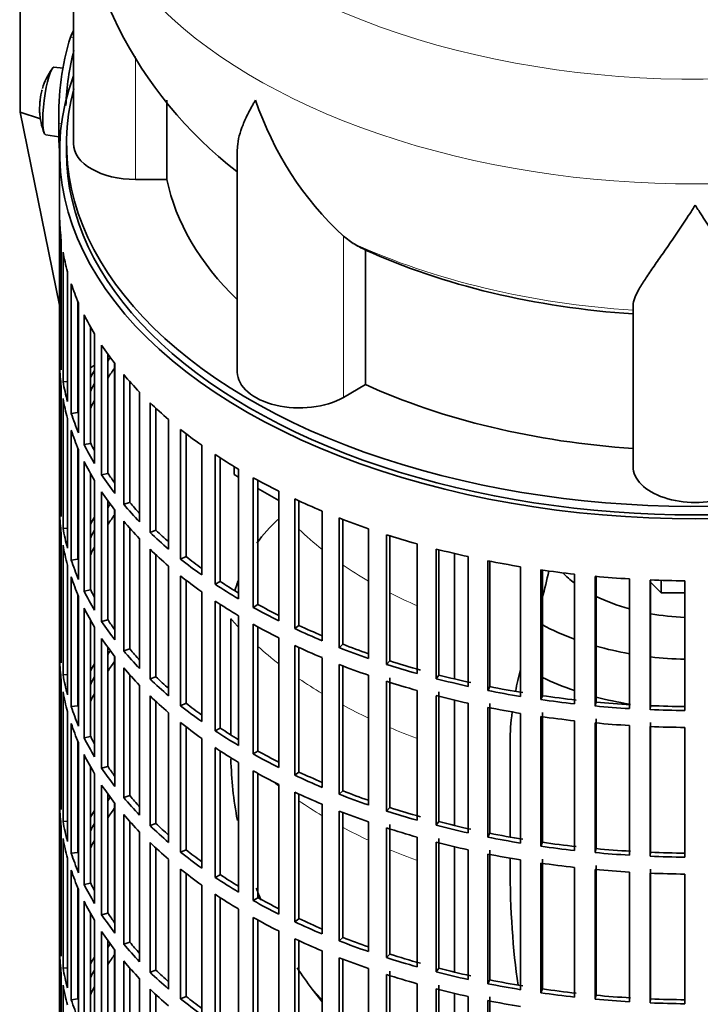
# Model space of a CAD drawing. Header units: millimetres. Extents: x 166 to 773, y -3911 to 2448.
# Tile 3 of 29: x 578 to 676, y -3800 to -3657. Entities that reach past the tile are written whole.
import ezdxf

# ---------------------------------------------------------------- set-up
doc = ezdxf.new("R2010")
doc.units = ezdxf.units.MM
for name, color, linetype in [('M5X8_UNI7687', 7, 'Continuous'), ('VSI134_DIFFUSORE', 7, 'Continuous'), ('VSI134_FILTRO_A', 7, 'Continuous'), ('VSI134_GIUNTO_8×', 7, 'Continuous'), ('VSI134_SUPPORTO_', 7, 'Continuous'), ('VSI134_TERMINALE', 7, 'Continuous')]:
    doc.layers.add(name, color=color, linetype=linetype)

# ---------------------------------------------------------------- blocks, each defined once
blk = doc.blocks.new('SE4')
at = {"layer": 'M5X8_UNI7687', "color": 7, "linetype": 'Continuous', "lineweight": 35}
for p, q in [((584.06, -3664.39), (582.75, -3664.27)), ((581.55, -3674.05), (583.47, -3674.35))]:
    blk.add_line(p, q, dxfattribs=at)
for start, end in [(144.9873, 163.3043), (166.4722, 175.0433), (182.7249, 201.02)]:
    blk.add_arc((590.66, -3670.21), 10, start, end, dxfattribs=at)
for centre, major_axis, ratio, start_param, end_param in [((582.15, -3669.16), (0.6, 4.89), 0.169759, 0.004788, 3.136805), ((590.68, -3670.12), (9.78, -2.08), 0.810411, 3.076577, 3.120069), ((589.14, -3668.21), (-7.36, -5.62), 0.747167, 5.690056, 5.839748), ((590.65, -3670.33), (9.94, -1.06), 0.589949, 3.115062, 3.229621)]:
    blk.add_ellipse(centre, major_axis=major_axis, ratio=ratio, start_param=start_param, end_param=end_param, dxfattribs=at)
at = {"layer": 'VSI134_DIFFUSORE', "color": 7, "linetype": 'Continuous', "lineweight": 35}
for p, q in [((585.57, -3632.26), (585.57, -3675.32)), ((599.09, -3680.51), (599.09, -3669.05)), ((609.29, -3676.22), (609.29, -3708.39)), ((594.57, -3680.51), (599.09, -3680.51)), ((626.08, -3689.76), (624.65, -3688.71)), ((627.86, -3710.21), (627.86, -3690.73)), ((666.57, -3722.08), (666.57, -3698.74)), ((624.65, -3712.06), (627.86, -3710.21))]:
    blk.add_line(p, q, dxfattribs=at)
at = {"layer": 'VSI134_DIFFUSORE', "color": 4, "linetype": 'Continuous', "lineweight": 9}
for p, q in [((594.57, -3680.51), (594.57, -3662.71)), ((624.65, -3712.06), (624.65, -3688.71))]:
    blk.add_line(p, q, dxfattribs=at)
at = {"layer": 'VSI134_DIFFUSORE', "color": 7, "linetype": 'Continuous', "lineweight": 35}
for centre, radius, start, end in [((646.42, -3631.27), 60.79, 181.0026, 232.2834), ((657.15, -3653.76), 47.73, 198.6373, 227.0857), ((633.99, -3677.37), 14.7, 237.4509, 245.3566)]:
    blk.add_arc(centre, radius, start, end, dxfattribs=at)
at = {"layer": 'VSI134_DIFFUSORE', "color": 4, "linetype": 'Continuous', "lineweight": 9}
for centre, major_axis, start_param, end_param in [((675.57, -3616.54), (85.67, 0), 2.810807, 6.283185), ((675.57, -3629.3), (-89.83, 0), 0, 3.209892), ((675.57, -3653.84), (-79.5, 0), 0.898849, 1.457346)]:
    blk.add_ellipse(centre, major_axis=major_axis, ratio=0.57735, start_param=start_param, end_param=end_param, dxfattribs=at)
at = {"layer": 'VSI134_DIFFUSORE', "color": 7, "linetype": 'Continuous', "lineweight": 35}
for centre, major_axis, start_param, end_param in [((594.57, -3675.32), (9, 0), 3.141593, 4.712389), ((675.57, -3675.32), (-77, 0), 0.117151, 0.534109), ((675.57, -3655.84), (-77, 0), 0.902549, 1.453645), ((618.29, -3708.39), (9, 0), 3.141593, 5.497787), ((675.57, -3675.32), (-77, 0), 0.902549, 1.453645), ((675.57, -3722.08), (-9, 0), 0, 3.141593)]:
    blk.add_ellipse(centre, major_axis=major_axis, ratio=0.57735, start_param=start_param, end_param=end_param, dxfattribs=at)
for points, knots in [([(609.29, -3676.24), (609.29, -3676.08), (609.3, -3675.92), (609.38, -3674.75), (609.67, -3673.69), (610.34, -3672.02), (610.6, -3671.45), (611.06, -3670.56), (611.22, -3670.25), (611.47, -3669.79), (611.6, -3669.56), (611.74, -3669.33), (611.83, -3669.17), (611.88, -3669.09), (611.93, -3669.01)], [0.4600931, 0.4600931, 0.4600931, 0.4600931, 0.5, 0.5, 0.75, 0.75, 0.875, 0.875, 0.9375, 0.9375, 0.96875, 0.984375, 0.984375, 1, 1, 1, 1]), ([(675.57, -3684.23), (675.43, -3684.44), (675.3, -3684.65), (675.03, -3685.07), (674.9, -3685.28), (674.5, -3685.9), (674.24, -3686.3), (673.45, -3687.49), (672.94, -3688.26), (671.92, -3689.74), (671.43, -3690.45), (670.48, -3691.8), (670.03, -3692.45), (669.18, -3693.67), (668.79, -3694.25), (668.25, -3695.07), (668.08, -3695.33), (667.75, -3695.85), (667.6, -3696.1), (667.19, -3696.82), (666.97, -3697.26), (666.66, -3698.06), (666.57, -3698.42), (666.57, -3698.74)], [0, 0, 0, 0, 0.03125, 0.03125, 0.0625, 0.0625, 0.125, 0.125, 0.25, 0.25, 0.375, 0.375, 0.5, 0.5, 0.625, 0.625, 0.6875, 0.6875, 0.75, 0.75, 0.875, 0.875, 1, 1, 1, 1]), ([(684.57, -3698.74), (684.57, -3698.42), (684.48, -3698.06), (684.16, -3697.26), (683.94, -3696.82), (683.53, -3696.1), (683.38, -3695.85), (683.06, -3695.33), (682.89, -3695.07), (682.35, -3694.25), (681.95, -3693.67), (681.1, -3692.45), (680.65, -3691.81), (679.71, -3690.45), (679.21, -3689.74), (678.2, -3688.26), (677.68, -3687.5), (676.89, -3686.31), (676.63, -3685.9), (676.23, -3685.28), (676.1, -3685.07), (675.83, -3684.65), (675.7, -3684.44), (675.57, -3684.23)], [0, 0, 0, 0, 0.125, 0.125, 0.25, 0.25, 0.3125, 0.3125, 0.375, 0.375, 0.5, 0.5, 0.625, 0.625, 0.75, 0.75, 0.875, 0.875, 0.9375, 0.9375, 0.96875, 0.96875, 1, 1, 1, 1])]:
    blk.add_open_spline(points, degree=3, knots=knots, dxfattribs=at)
at = {"layer": 'VSI134_FILTRO_A', "color": 7, "linetype": 'Continuous', "lineweight": 35}
for p, q in [((583.57, -3676.54), (583.57, -3840.66)), ((583.58, -3686.4), (583.58, -3705.18)), ((583.8, -3689.28), (583.8, -3708.06)), ((584.06, -3691.02), (584.06, -3709.8)), ((584.71, -3693.89), (584.71, -3712.66)), ((585.24, -3695.61), (585.24, -3714.39)), ((586.22, -3698.18), (586.22, -3714.26)), ((586.32, -3698.43), (586.32, -3717.2)), ((587.1, -3700.11), (587.1, -3718.89)), ((588.06, -3701.92), (588.06, -3718.72)), ((588.61, -3702.87), (588.61, -3721.65)), ((583.8, -3705.17), (583.58, -3705.18)), ((589.64, -3704.51), (589.64, -3723.29)), ((590.57, -3705.85), (590.57, -3723.07)), ((583.58, -3707.63), (583.58, -3726.41)), ((591.56, -3707.18), (591.56, -3725.96)), ((584.71, -3709.75), (584.06, -3709.8)), ((592.84, -3708.76), (592.84, -3727.54)), ((593.72, -3709.79), (593.72, -3727.27)), ((583.8, -3710.51), (583.8, -3729.29)), ((584.06, -3712.25), (584.06, -3731.03)), ((595.15, -3711.32), (595.15, -3730.1)), ((596.66, -3712.84), (596.66, -3731.61)), ((597.5, -3713.63), (597.5, -3731.3)), ((584.71, -3715.11), (584.71, -3733.89)), ((586.22, -3714.26), (585.24, -3714.39)), ((599.35, -3715.27), (599.35, -3734.05)), ((585.24, -3716.84), (585.24, -3735.62)), ((601.08, -3716.7), (601.08, -3735.48)), ((601.88, -3717.32), (601.88, -3735.13)), ((586.22, -3719.41), (586.22, -3735.49)), ((586.32, -3719.65), (586.32, -3738.43)), ((588.06, -3718.72), (587.1, -3718.89)), ((604.13, -3718.99), (604.13, -3737.77)), ((606.07, -3720.33), (606.07, -3739.11)), ((606.81, -3720.82), (606.81, -3738.72)), ((587.1, -3721.34), (587.1, -3740.12)), ((609.45, -3722.46), (609.45, -3741.24)), ((588.06, -3723.15), (588.06, -3739.95)), ((590.57, -3723.07), (589.64, -3723.29)), ((611.59, -3723.7), (611.59, -3742.48)), ((588.61, -3724.1), (588.61, -3742.88)), ((612.27, -3724.07), (612.27, -3742.05)), ((583.8, -3726.4), (583.58, -3726.41)), ((589.64, -3725.74), (589.64, -3744.52)), ((615.28, -3725.65), (615.28, -3744.43)), ((617.6, -3726.77), (617.6, -3745.55)), ((590.57, -3727.08), (590.57, -3744.3)), ((593.72, -3727.27), (592.84, -3727.54)), ((618.21, -3727.05), (618.21, -3745.09)), ((583.58, -3728.86), (583.58, -3747.64)), ((591.56, -3728.41), (591.56, -3747.18)), ((621.56, -3728.53), (621.56, -3747.31)), ((624.04, -3729.53), (624.04, -3748.31)), ((624.58, -3729.74), (624.58, -3747.82)), ((584.71, -3730.98), (584.06, -3731.03)), ((592.84, -3729.99), (592.84, -3748.77)), ((593.72, -3731.01), (593.72, -3748.5)), ((628.26, -3731.08), (628.26, -3749.86)), ((583.8, -3731.74), (583.8, -3750.52)), ((595.15, -3732.55), (595.15, -3751.33)), ((597.5, -3731.3), (596.66, -3731.61)), ((630.88, -3731.95), (630.88, -3750.73)), ((631.34, -3732.1), (631.34, -3750.22)), ((584.06, -3733.48), (584.06, -3752.26)), ((635.32, -3733.29), (635.32, -3752.07)), ((638.06, -3734.03), (638.06, -3752.81)), ((596.66, -3734.06), (596.66, -3752.84)), ((597.5, -3734.86), (597.5, -3752.53)), ((601.88, -3735.13), (601.08, -3735.48)), ((638.44, -3734.12), (638.44, -3752.27)), ((642.68, -3735.13), (642.68, -3753.91)), ((584.71, -3736.34), (584.71, -3755.12)), ((586.22, -3735.49), (585.24, -3735.62)), ((599.35, -3736.5), (599.35, -3755.28)), ((645.53, -3735.73), (645.53, -3754.51)), ((645.83, -3735.79), (645.83, -3753.96)), ((650.3, -3736.6), (650.3, -3755.38)), ((585.24, -3738.06), (585.24, -3756.84)), ((601.08, -3737.93), (601.08, -3756.71)), ((653.22, -3737.05), (653.22, -3755.83)), ((653.44, -3737.08), (653.44, -3755.27)), ((658.1, -3737.67), (658.1, -3756.45)), ((661.08, -3737.98), (661.08, -3756.76)), ((661.21, -3737.99), (661.21, -3756.18)), ((601.88, -3738.55), (601.88, -3756.36)), ((606.81, -3738.72), (606.07, -3739.11)), ((666.04, -3738.35), (666.04, -3757.13)), ((669.06, -3738.51), (669.06, -3757.29)), ((669.1, -3738.51), (669.1, -3756.71)), ((674.05, -3738.63), (674.05, -3757.41)), ((586.22, -3740.64), (586.22, -3756.72)), ((586.32, -3740.88), (586.32, -3759.66)), ((588.06, -3739.95), (587.1, -3740.12)), ((604.13, -3740.22), (604.13, -3759)), ((587.1, -3742.57), (587.1, -3761.35)), ((606.07, -3741.56), (606.07, -3760.34)), ((606.81, -3742.05), (606.81, -3759.95)), ((612.27, -3742.05), (611.59, -3742.48)), ((609.45, -3743.69), (609.45, -3762.47)), ((588.06, -3744.38), (588.06, -3761.18)), ((588.61, -3745.32), (588.61, -3764.1)), ((590.57, -3744.3), (589.64, -3744.52)), ((611.59, -3744.92), (611.59, -3763.7)), ((612.27, -3745.3), (612.27, -3763.28)), ((618.21, -3745.09), (617.6, -3745.55)), ((615.28, -3746.87), (615.28, -3765.65)), ((583.8, -3747.63), (583.58, -3747.64)), ((589.64, -3746.97), (589.64, -3765.75)), ((617.6, -3748), (617.6, -3766.78)), ((618.21, -3748.28), (618.21, -3766.32)), ((624.58, -3747.82), (624.04, -3748.31)), ((590.57, -3748.31), (590.57, -3765.53)), ((591.56, -3749.63), (591.56, -3768.41)), ((593.72, -3748.5), (592.84, -3748.77)), ((583.58, -3750.08), (583.58, -3768.86)), ((621.56, -3749.76), (621.56, -3768.54)), ((624.04, -3750.76), (624.04, -3769.54)), ((624.58, -3750.97), (624.58, -3769.05)), ((631.34, -3750.22), (630.88, -3750.73)), ((584.71, -3752.21), (584.06, -3752.26)), ((592.84, -3751.22), (592.84, -3770)), ((593.72, -3752.24), (593.72, -3769.73)), ((597.5, -3752.53), (596.66, -3752.84)), ((628.26, -3752.31), (628.26, -3771.09)), ((638.44, -3752.27), (638.06, -3752.81)), ((583.8, -3752.97), (583.8, -3771.75)), ((595.15, -3753.78), (595.15, -3772.56)), ((630.88, -3753.18), (630.88, -3771.96)), ((631.34, -3752.67), (631.34, -3771.45)), ((645.83, -3753.96), (645.53, -3754.51)), ((584.06, -3754.71), (584.06, -3773.49)), ((596.66, -3755.29), (596.66, -3774.07)), ((635.32, -3754.52), (635.32, -3773.3)), ((638.06, -3755.26), (638.06, -3774.03)), ((638.44, -3754.72), (638.44, -3773.5)), ((653.44, -3755.27), (653.22, -3755.83)), ((586.22, -3756.72), (585.24, -3756.84)), ((597.5, -3756.09), (597.5, -3773.76)), ((601.88, -3756.36), (601.08, -3756.71)), ((642.68, -3756.36), (642.68, -3775.14)), ((645.83, -3756.41), (645.83, -3775.19)), ((661.21, -3756.18), (661.08, -3756.76)), ((669.1, -3756.71), (669.06, -3757.29)), ((584.71, -3757.57), (584.71, -3776.35)), ((599.35, -3757.73), (599.35, -3776.51)), ((645.53, -3756.96), (645.53, -3775.74)), ((650.3, -3757.83), (650.3, -3776.61)), ((653.22, -3758.28), (653.22, -3777.06)), ((653.44, -3757.71), (653.44, -3776.49)), ((585.24, -3759.29), (585.24, -3778.07)), ((601.08, -3759.16), (601.08, -3777.94)), ((658.1, -3758.9), (658.1, -3777.68)), ((661.08, -3759.21), (661.08, -3777.99)), ((661.21, -3758.63), (661.21, -3777.41)), ((666.04, -3759.58), (666.04, -3778.36)), ((669.1, -3759.16), (669.1, -3777.94)), ((601.88, -3759.78), (601.88, -3777.59)), ((606.81, -3759.95), (606.07, -3760.34)), ((669.06, -3759.74), (669.06, -3778.52)), ((674.05, -3759.86), (674.05, -3778.64)), ((586.22, -3761.87), (586.22, -3777.95)), ((586.32, -3762.11), (586.32, -3780.89)), ((588.06, -3761.18), (587.1, -3761.35)), ((604.13, -3761.45), (604.13, -3780.23)), ((587.1, -3763.8), (587.1, -3782.58)), ((606.07, -3762.79), (606.07, -3781.57)), ((606.81, -3763.27), (606.81, -3781.18)), ((612.27, -3763.28), (611.59, -3763.7)), ((609.45, -3764.92), (609.45, -3783.7)), ((588.06, -3765.61), (588.06, -3782.41)), ((588.61, -3766.55), (588.61, -3785.33)), ((590.57, -3765.53), (589.64, -3765.75)), ((611.59, -3766.15), (611.59, -3784.93)), ((612.27, -3766.53), (612.27, -3784.51)), ((618.21, -3766.32), (617.6, -3766.78)), ((589.64, -3768.2), (589.64, -3786.98)), ((615.28, -3768.1), (615.28, -3786.88)), ((583.8, -3768.86), (583.58, -3768.86)), ((590.57, -3769.54), (590.57, -3786.75)), ((617.6, -3769.23), (617.6, -3788.01)), ((618.21, -3769.51), (618.21, -3787.55)), ((624.58, -3769.05), (624.04, -3769.54)), ((591.56, -3770.86), (591.56, -3789.64)), ((593.72, -3769.73), (592.84, -3770)), ((621.56, -3770.98), (621.56, -3789.76)), ((583.58, -3771.31), (583.58, -3790.09)), ((592.84, -3772.45), (592.84, -3791.23)), ((624.04, -3771.99), (624.04, -3790.77)), ((624.58, -3772.2), (624.58, -3790.28)), ((631.34, -3771.45), (630.88, -3771.96)), ((584.71, -3773.44), (584.06, -3773.49)), ((593.72, -3773.47), (593.72, -3790.96)), ((597.5, -3773.76), (596.66, -3774.07)), ((628.26, -3773.54), (628.26, -3792.32)), ((631.34, -3773.9), (631.34, -3792.68)), ((638.44, -3773.5), (638.06, -3774.03)), ((583.8, -3774.2), (583.8, -3792.98)), ((595.15, -3775.01), (595.15, -3793.79)), ((630.88, -3774.41), (630.88, -3793.19)), ((645.83, -3775.19), (645.53, -3775.74)), ((584.06, -3775.94), (584.06, -3794.72)), ((596.66, -3776.52), (596.66, -3795.3)), ((635.32, -3775.75), (635.32, -3794.52)), ((638.06, -3776.48), (638.06, -3795.26)), ((638.44, -3775.95), (638.44, -3794.73)), ((653.44, -3776.49), (653.22, -3777.06)), ((586.22, -3777.95), (585.24, -3778.07)), ((597.5, -3777.32), (597.5, -3794.99)), ((601.88, -3777.59), (601.08, -3777.94)), ((642.68, -3777.59), (642.68, -3796.37)), ((645.53, -3778.19), (645.53, -3796.97)), ((645.83, -3777.64), (645.83, -3796.42)), ((661.21, -3777.41), (661.08, -3777.99)), ((669.1, -3777.94), (669.06, -3778.52)), ((584.71, -3778.8), (584.71, -3797.58)), ((599.35, -3778.96), (599.35, -3797.74)), ((650.3, -3779.05), (650.3, -3797.83)), ((653.22, -3779.51), (653.22, -3798.29)), ((653.44, -3778.94), (653.44, -3797.72)), ((585.24, -3780.52), (585.24, -3799.3)), ((601.08, -3780.39), (601.08, -3799.17)), ((601.88, -3781.01), (601.88, -3798.82)), ((658.1, -3780.13), (658.1, -3798.91)), ((661.08, -3780.44), (661.08, -3799.22)), ((661.21, -3779.86), (661.21, -3798.64)), ((666.04, -3780.81), (666.04, -3799.59)), ((669.06, -3780.96), (669.06, -3799.74)), ((669.1, -3780.39), (669.1, -3799.17)), ((674.05, -3781.09), (674.05, -3799.87)), ((588.06, -3782.41), (587.1, -3782.58)), ((606.81, -3781.18), (606.07, -3781.57)), ((586.22, -3783.1), (586.22, -3799.18)), ((586.32, -3783.34), (586.32, -3802.12)), ((604.13, -3782.68), (604.13, -3801.46)), ((587.1, -3785.03), (587.1, -3803.81)), ((606.07, -3784.02), (606.07, -3802.8)), ((606.81, -3784.5), (606.81, -3802.41)), ((612.27, -3784.51), (611.59, -3784.93)), ((590.57, -3786.75), (589.64, -3786.98)), ((609.45, -3786.15), (609.45, -3804.93)), ((588.06, -3786.84), (588.06, -3803.64)), ((588.61, -3787.78), (588.61, -3806.56)), ((611.59, -3787.38), (611.59, -3806.16)), ((612.27, -3787.76), (612.27, -3805.74)), ((618.21, -3787.55), (617.6, -3788.01)), ((589.64, -3789.43), (589.64, -3808.2)), ((615.28, -3789.33), (615.28, -3808.11)), ((583.8, -3790.09), (583.58, -3790.09)), ((590.57, -3790.76), (590.57, -3807.98)), ((593.72, -3790.96), (592.84, -3791.23)), ((617.6, -3790.46), (617.6, -3809.24)), ((618.21, -3790.74), (618.21, -3808.78)), ((624.58, -3790.28), (624.04, -3790.77)), ((591.56, -3792.09), (591.56, -3810.87)), ((621.56, -3792.21), (621.56, -3810.99)), ((583.58, -3792.54), (583.58, -3811.32)), ((592.84, -3793.68), (592.84, -3812.46)), ((624.04, -3793.22), (624.04, -3812)), ((624.58, -3793.42), (624.58, -3811.51)), ((631.34, -3792.68), (630.88, -3793.19)), ((584.71, -3794.67), (584.06, -3794.72)), ((593.72, -3794.7), (593.72, -3812.19)), ((597.5, -3794.99), (596.66, -3795.3)), ((628.26, -3794.77), (628.26, -3813.55)), ((631.34, -3795.13), (631.34, -3813.91)), ((638.44, -3794.73), (638.06, -3795.26)), ((583.8, -3795.43), (583.8, -3814.21)), ((595.15, -3796.24), (595.15, -3815.02)), ((630.88, -3795.64), (630.88, -3814.42)), ((645.83, -3796.42), (645.53, -3796.97)), ((584.06, -3797.17), (584.06, -3815.95)), ((596.66, -3797.75), (596.66, -3816.53)), ((635.32, -3796.97), (635.32, -3815.75)), ((638.06, -3797.71), (638.06, -3816.49)), ((638.44, -3797.18), (638.44, -3815.96)), ((653.44, -3797.72), (653.22, -3798.29)), ((586.22, -3799.18), (585.24, -3799.3)), ((597.5, -3798.55), (597.5, -3816.22)), ((601.88, -3798.82), (601.08, -3799.17)), ((642.68, -3798.82), (642.68, -3817.6)), ((645.53, -3799.42), (645.53, -3818.2)), ((645.83, -3798.86), (645.83, -3817.64)), ((661.21, -3798.64), (661.08, -3799.22)), ((669.1, -3799.17), (669.06, -3799.74))]:
    blk.add_line(p, q, dxfattribs=at)
for centre, major_axis, start_param, end_param in [((675.57, -3676.54), (-92, 0), -0.208894, 3.350487), ((675.57, -3676.54), (-91, 0), 0, 3.141593), ((675.57, -3685.52), (-92, 0), 0.016456, 0.07081), ((675.57, -3685.52), (-92, 0), 0.103722, 0.158077), ((675.57, -3685.52), (-92, 0), 0.190989, 0.245343), ((675.57, -3685.52), (-92, 0), 0.278255, 0.33261), ((675.57, -3704.3), (-92, 0), 0.016456, 0.07081), ((675.57, -3685.52), (-92, 0), 0.365522, 0.419876), ((675.57, -3725.53), (-91, 0), -0.374965, -0.365223), ((675.57, -3706.75), (-92, 0), 0.016456, 0.07081), ((675.57, -3725.53), (-92, 0), -0.33261, -0.313806), ((675.57, -3727.98), (-91, 0), -0.394539, -0.365223), ((675.57, -3704.3), (-92, 0), 0.103722, 0.158077), ((675.57, -3685.52), (-92, 0), 0.452788, 0.507143), ((675.57, -3725.53), (-91, 0), -0.299174, -0.277957), ((675.57, -3706.75), (-92, 0), 0.103722, 0.158077), ((675.57, -3727.98), (-91, 0), -0.299174, -0.277957), ((675.57, -3685.52), (-92, 0), 0.540055, 0.594409), ((675.57, -3704.3), (-92, 0), 0.190989, 0.245343), ((675.57, -3706.75), (-92, 0), 0.190989, 0.245343), ((675.57, -3685.52), (-92, 0), 0.627321, 0.681676), ((675.57, -3704.3), (-92, 0), 0.278255, 0.33261), ((675.57, -3704.3), (-91, 0), 0.277957, 0.299174), ((675.57, -3685.52), (-92, 0), 0.714588, 0.768942), ((675.57, -3706.75), (-92, 0), 0.278255, 0.33261), ((675.57, -3704.3), (-92, 0), 0.365522, 0.419876), ((675.57, -3704.3), (-91, 0), 0.365223, 0.394539), ((675.57, -3685.52), (-92, 0), 0.801854, 0.856209), ((675.57, -3725.53), (-92, 0), 0.016456, 0.07081), ((675.57, -3706.75), (-92, 0), 0.365522, 0.419876), ((675.57, -3685.52), (-92, 0), 0.889121, 0.943475), ((675.57, -3746.76), (-91, 0), -0.374965, -0.365223), ((675.57, -3704.3), (-92, 0), 0.452788, 0.507143), ((675.57, -3704.3), (-91, 0), 0.45249, 0.486998), ((675.57, -3727.98), (-92, 0), 0.016456, 0.07081), ((675.57, -3746.76), (-92, 0), -0.33261, -0.313806), ((675.57, -3749.21), (-91, 0), -0.394539, -0.365223), ((675.57, -3685.52), (-92, 0), 0.976387, 1.030742), ((675.57, -3725.53), (-92, 0), 0.103722, 0.158077), ((675.57, -3706.75), (-92, 0), 0.452788, 0.507143), ((675.57, -3746.76), (-91, 0), -0.299174, -0.277957), ((675.57, -3704.3), (-92, 0), 0.540055, 0.594409), ((675.57, -3704.3), (-91, 0), 0.539756, 0.577951), ((675.57, -3685.52), (-92, 0), 1.063654, 1.118008), ((675.57, -3727.98), (-92, 0), 0.103722, 0.158077), ((675.57, -3749.21), (-91, 0), -0.299174, -0.277957), ((675.57, -3685.52), (-92, 0), 1.15092, 1.205275), ((675.57, -3706.75), (-92, 0), 0.540055, 0.594409), ((675.57, -3704.3), (-91, 0), 0.627022, 0.668018), ((675.57, -3725.53), (-92, 0), 0.190989, 0.245343), ((675.57, -3704.3), (-92, 0), 0.627321, 0.681676), ((675.57, -3685.52), (-92, 0), 1.238186, 1.292541), ((675.57, -3727.98), (-92, 0), 0.190989, 0.245343), ((675.57, -3706.75), (-92, 0), 0.627321, 0.681676), ((675.57, -3685.52), (-92, 0), 1.325453, 1.379807), ((675.57, -3685.52), (-92, 0), 1.412719, 1.467074), ((675.57, -3704.3), (-92, 0), 0.714588, 0.768942), ((675.57, -3704.3), (-91, 0), 0.714289, 0.757518), ((675.57, -3685.52), (-92, 0), 1.499986, 1.55434), ((675.57, -3725.53), (-92, 0), 0.278255, 0.33261), ((675.57, -3725.53), (-91, 0), 0.277957, 0.299174), ((675.57, -3727.98), (-92, 0), 0.278255, 0.33261), ((675.57, -3706.75), (-92, 0), 0.714588, 0.768942), ((675.57, -3704.3), (-92, 0), 0.801854, 0.856209), ((675.57, -3704.3), (-91, 0), 0.801555, 0.846635), ((675.57, -3725.53), (-92, 0), 0.365522, 0.419876), ((675.57, -3725.53), (-91, 0), 0.365223, 0.394539), ((675.57, -3706.75), (-92, 0), 0.801854, 0.856209), ((675.57, -3704.3), (-91, 0), 0.888822, 0.935485), ((675.57, -3704.3), (-92, 0), 0.889121, 0.943475), ((675.57, -3746.76), (-92, 0), 0.016456, 0.07081), ((675.57, -3727.98), (-92, 0), 0.365522, 0.419876), ((675.57, -3706.75), (-92, 0), 0.889121, 0.943475), ((675.57, -3704.3), (-91, 0), 0.976088, 1.024141), ((675.57, -3767.99), (-91, 0), -0.374965, -0.365223), ((675.57, -3725.53), (-92, 0), 0.452788, 0.507143), ((675.57, -3725.53), (-91, 0), 0.45249, 0.486998), ((675.57, -3704.3), (-92, 0), 0.976387, 1.030742), ((675.57, -3749.21), (-92, 0), 0.016456, 0.07081), ((675.57, -3767.99), (-92, 0), -0.33261, -0.313806), ((675.57, -3770.44), (-91, 0), -0.394539, -0.365223), ((675.57, -3706.75), (-92, 0), 0.976387, 1.030742), ((675.57, -3704.3), (-92, 0), 1.063654, 1.118008), ((675.57, -3704.3), (-91, 0), 1.063355, 1.118307), ((675.57, -3746.76), (-92, 0), 0.103722, 0.158077), ((675.57, -3767.99), (-91, 0), -0.299174, -0.277957), ((675.57, -3727.98), (-92, 0), 0.452788, 0.507143), ((675.57, -3725.53), (-91, 0), 0.539756, 0.577951), ((675.57, -3704.3), (-91, 0), 1.150621, 1.205573), ((675.57, -3725.53), (-92, 0), 0.540055, 0.594409), ((675.57, -3706.75), (-92, 0), 1.063654, 1.118008), ((675.57, -3704.3), (-92, 0), 1.15092, 1.205275), ((675.57, -3704.3), (-91, 0), 1.237888, 1.29284), ((675.57, -3749.21), (-92, 0), 0.103722, 0.158077), ((675.57, -3770.44), (-91, 0), -0.299174, -0.277957), ((675.57, -3727.98), (-92, 0), 0.540055, 0.594409), ((675.57, -3706.75), (-92, 0), 1.15092, 1.205275), ((675.57, -3704.3), (-92, 0), 1.238186, 1.292541), ((675.57, -3704.3), (-91, 0), 1.325154, 1.380106), ((675.57, -3746.76), (-92, 0), 0.190989, 0.245343), ((675.57, -3725.53), (-92, 0), 0.627321, 0.681676), ((675.57, -3725.53), (-91, 0), 0.627022, 0.668018), ((675.57, -3704.3), (-92, 0), 1.325453, 1.379807), ((675.57, -3704.3), (-92, 0), 1.412719, 1.467074), ((675.57, -3704.3), (-91, 0), 1.412421, 1.467373), ((675.57, -3704.3), (-91, 0), 1.499687, 1.554639), ((675.57, -3706.75), (-92, 0), 1.238186, 1.292541), ((675.57, -3706.75), (-92, 0), 1.325453, 1.379807), ((675.57, -3704.3), (-92, 0), 1.499986, 1.55434), ((675.57, -3749.21), (-92, 0), 0.190989, 0.245343), ((675.57, -3727.98), (-92, 0), 0.627321, 0.681676), ((675.57, -3706.75), (-92, 0), 1.412719, 1.467074), ((675.57, -3725.53), (-92, 0), 0.714588, 0.768942), ((675.57, -3725.53), (-91, 0), 0.714289, 0.757518), ((675.57, -3706.75), (-92, 0), 1.499986, 1.55434), ((675.57, -3746.76), (-92, 0), 0.278255, 0.33261), ((675.57, -3746.76), (-91, 0), 0.277957, 0.299174), ((675.57, -3749.21), (-92, 0), 0.278255, 0.33261), ((675.57, -3727.98), (-92, 0), 0.714588, 0.768942), ((675.57, -3725.53), (-92, 0), 0.801854, 0.856209), ((675.57, -3725.53), (-91, 0), 0.801555, 0.846635), ((675.57, -3746.76), (-92, 0), 0.365522, 0.419876), ((675.57, -3746.76), (-91, 0), 0.365223, 0.394539), ((675.57, -3727.98), (-92, 0), 0.801854, 0.856209), ((675.57, -3725.53), (-92, 0), 0.889121, 0.943475), ((675.57, -3725.53), (-91, 0), 0.888822, 0.935485), ((675.57, -3749.21), (-92, 0), 0.365522, 0.419876), ((675.57, -3767.99), (-92, 0), 0.016456, 0.07081), ((675.57, -3727.98), (-92, 0), 0.889121, 0.943475), ((675.57, -3725.53), (-92, 0), 0.976387, 1.030742), ((675.57, -3725.53), (-91, 0), 0.976088, 1.024141), ((675.57, -3789.22), (-91, 0), -0.374965, -0.365223), ((675.57, -3746.76), (-92, 0), 0.452788, 0.507143), ((675.57, -3746.76), (-91, 0), 0.45249, 0.486998), ((675.57, -3770.44), (-92, 0), 0.016456, 0.07081), ((675.57, -3789.22), (-92, 0), -0.33261, -0.313806), ((675.57, -3791.67), (-91, 0), -0.394539, -0.365223), ((675.57, -3749.21), (-92, 0), 0.452788, 0.507143), ((675.57, -3727.98), (-92, 0), 0.976387, 1.030742), ((675.57, -3725.53), (-92, 0), 1.063654, 1.118008), ((675.57, -3725.53), (-91, 0), 1.063355, 1.118307), ((675.57, -3767.99), (-92, 0), 0.103722, 0.158077), ((675.57, -3789.22), (-91, 0), -0.299174, -0.277957), ((675.57, -3746.76), (-91, 0), 0.539756, 0.577951), ((675.57, -3725.53), (-91, 0), 1.150621, 1.205573), ((675.57, -3746.76), (-92, 0), 0.540055, 0.594409), ((675.57, -3727.98), (-92, 0), 1.063654, 1.118008), ((675.57, -3725.53), (-92, 0), 1.15092, 1.205275), ((675.57, -3725.53), (-91, 0), 1.237888, 1.29284), ((675.57, -3770.44), (-92, 0), 0.103722, 0.158077), ((675.57, -3791.67), (-91, 0), -0.299174, -0.277957), ((675.57, -3749.21), (-92, 0), 0.540055, 0.594409), ((675.57, -3727.98), (-92, 0), 1.15092, 1.205275), ((675.57, -3725.53), (-92, 0), 1.238186, 1.292541), ((675.57, -3725.53), (-91, 0), 1.325154, 1.380106), ((675.57, -3767.99), (-92, 0), 0.190989, 0.245343), ((675.57, -3746.76), (-92, 0), 0.627321, 0.681676), ((675.57, -3746.76), (-91, 0), 0.627022, 0.668018), ((675.57, -3727.98), (-92, 0), 1.238186, 1.292541), ((675.57, -3725.53), (-92, 0), 1.325453, 1.379807), ((675.57, -3725.53), (-92, 0), 1.412719, 1.467074), ((675.57, -3725.53), (-91, 0), 1.412421, 1.467373), ((675.57, -3725.53), (-91, 0), 1.499687, 1.554639), ((675.57, -3727.98), (-92, 0), 1.325453, 1.379807), ((675.57, -3725.53), (-92, 0), 1.499986, 1.55434), ((675.57, -3770.44), (-92, 0), 0.190989, 0.245343), ((675.57, -3749.21), (-92, 0), 0.627321, 0.681676), ((675.57, -3727.98), (-92, 0), 1.412719, 1.467074), ((675.57, -3727.98), (-92, 0), 1.499986, 1.55434), ((675.57, -3767.99), (-91, 0), 0.277957, 0.299174), ((675.57, -3746.76), (-92, 0), 0.714588, 0.768942), ((675.57, -3746.76), (-91, 0), 0.714289, 0.757518), ((675.57, -3767.99), (-92, 0), 0.278255, 0.33261), ((675.57, -3770.44), (-92, 0), 0.278255, 0.33261), ((675.57, -3749.21), (-92, 0), 0.714588, 0.768942), ((675.57, -3746.76), (-92, 0), 0.801854, 0.856209), ((675.57, -3746.76), (-91, 0), 0.801555, 0.846635), ((675.57, -3767.99), (-91, 0), 0.365223, 0.394539), ((675.57, -3767.99), (-92, 0), 0.365522, 0.419876), ((675.57, -3749.21), (-92, 0), 0.801854, 0.856209), ((675.57, -3746.76), (-92, 0), 0.889121, 0.943475), ((675.57, -3746.76), (-91, 0), 0.888822, 0.935485), ((675.57, -3770.44), (-92, 0), 0.365522, 0.419876), ((675.57, -3789.22), (-92, 0), 0.016456, 0.07081), ((675.57, -3767.99), (-91, 0), 0.45249, 0.486998), ((675.57, -3749.21), (-92, 0), 0.889121, 0.943475), ((675.57, -3746.76), (-92, 0), 0.976387, 1.030742), ((675.57, -3746.76), (-91, 0), 0.976088, 1.024141), ((675.57, -3810.45), (-91, 0), -0.374965, -0.365223), ((675.57, -3767.99), (-92, 0), 0.452788, 0.507143), ((675.57, -3791.67), (-92, 0), 0.016456, 0.07081), ((675.57, -3810.45), (-92, 0), -0.33261, -0.313806), ((675.57, -3812.9), (-91, 0), -0.394539, -0.365223), ((675.57, -3770.44), (-92, 0), 0.452788, 0.507143), ((675.57, -3749.21), (-92, 0), 0.976387, 1.030742), ((675.57, -3746.76), (-92, 0), 1.063654, 1.118008), ((675.57, -3746.76), (-91, 0), 1.063355, 1.118307), ((675.57, -3789.22), (-92, 0), 0.103722, 0.158077), ((675.57, -3810.45), (-91, 0), -0.299174, -0.277957), ((675.57, -3767.99), (-92, 0), 0.540055, 0.594409), ((675.57, -3767.99), (-91, 0), 0.539756, 0.577951), ((675.57, -3746.76), (-92, 0), 1.15092, 1.205275), ((675.57, -3746.76), (-91, 0), 1.150621, 1.205573), ((675.57, -3749.21), (-92, 0), 1.063654, 1.118008), ((675.57, -3746.76), (-91, 0), 1.237888, 1.29284), ((675.57, -3791.67), (-92, 0), 0.103722, 0.158077), ((675.57, -3812.9), (-91, 0), -0.299174, -0.277957), ((675.57, -3770.44), (-92, 0), 0.540055, 0.594409), ((675.57, -3749.21), (-92, 0), 1.15092, 1.205275), ((675.57, -3746.76), (-92, 0), 1.238186, 1.292541), ((675.57, -3746.76), (-91, 0), 1.325154, 1.380106), ((675.57, -3789.22), (-92, 0), 0.190989, 0.245343), ((675.57, -3767.99), (-92, 0), 0.627321, 0.681676), ((675.57, -3767.99), (-91, 0), 0.627022, 0.668018), ((675.57, -3749.21), (-92, 0), 1.238186, 1.292541), ((675.57, -3746.76), (-92, 0), 1.325453, 1.379807), ((675.57, -3746.76), (-92, 0), 1.412719, 1.467074), ((675.57, -3746.76), (-91, 0), 1.412421, 1.467373), ((675.57, -3746.76), (-91, 0), 1.499687, 1.554639), ((675.57, -3746.76), (-92, 0), 1.499986, 1.55434)]:
    blk.add_ellipse(centre, major_axis=major_axis, ratio=0.57735, start_param=start_param, end_param=end_param, dxfattribs=at)
at = {"layer": 'VSI134_GIUNTO_8×', "color": 7, "linetype": 'Continuous', "lineweight": 35}
for centre, major_axis, start_param, end_param in [((675.57, -3731.25), (-22, 0), 0.512266, 0.653708), ((675.57, -3731.25), (-22, 0), 0.860097, 1.12301), ((675.57, -3731.25), (-22, 0), 1.272507, 1.501929), ((675.57, -3731.25), (-32.5, 0), 0.821803, 1.003487), ((675.57, -3731.25), (-32.5, 0), 1.113415, 1.273341), ((675.57, -3731.25), (-32.5, 0), 1.370522, 1.524199), ((675.57, -3737.34), (-34.5, 0), 0.874436, 1.040008), ((675.57, -3737.34), (-34.5, 0), 1.141754, 1.291065)]:
    blk.add_ellipse(centre, major_axis=major_axis, ratio=0.57735, start_param=start_param, end_param=end_param, dxfattribs=at)
at = {"layer": 'VSI134_SUPPORTO_', "color": 7, "linetype": 'Continuous', "lineweight": 35}
for p, q in [((584.57, -3675.32), (584.57, -3676.54)), ((591.49, -3724.41), (591.49, -3707.09)), ((608.81, -3723.24), (608.81, -3722.07)), ((609.45, -3723.61), (608.81, -3723.24)), ((615.28, -3726.98), (612.27, -3725.24)), ((591.49, -3745.64), (591.49, -3728.32)), ((640.74, -3752.84), (640.74, -3734.69)), ((670.66, -3740.38), (669.1, -3738.82)), ((670.66, -3740.38), (670.66, -3738.56)), ((674.05, -3740.38), (670.66, -3740.38)), ((608.34, -3744.11), (608.34, -3760.94)), ((591.49, -3766.87), (591.49, -3749.55)), ((640.74, -3774.07), (640.74, -3755.92)), ((648.78, -3775.74), (648.78, -3761.87)), ((591.49, -3788.1), (591.49, -3770.78)), ((640.74, -3795.3), (640.74, -3777.15)), ((648.78, -3779.92), (648.78, -3778.8)), ((591.49, -3809.32), (591.49, -3792.01)), ((620.13, -3797.75), (621.56, -3799.59)), ((640.74, -3816.53), (640.74, -3798.37))]:
    blk.add_line(p, q, dxfattribs=at)
for centre, radius, start, end in [((629.21, -3745.23), 20.9, 132.2885, 144.8366), ((629.21, -3745.23), 20.9, 161.6046, 165.7625), ((665.89, -3762.83), 57.56, 181.5895, 190.4957), ((665.89, -3762.83), 57.56, 200.6285, 202.5098), ((665.89, -3762.83), 57.56, 213.6, 217.3447)]:
    blk.add_arc(centre, radius, start, end, dxfattribs=at)
for centre, major_axis, ratio, start_param, end_param in [((675.57, -3675.32), (91, 0), 0.57735, 2.990227, 6.283185), ((643.42, -3736.08), (8.14, 34.04), 0.31246, 4.639612, 4.753819), ((654.52, -3753.87), (3.49, 14.59), 0.31246, 1.479895, 1.698732), ((654.52, -3753.87), (3.49, 14.59), 0.31246, -4.378668, -4.059125), ((683.22, -3731.92), (-20.93, -87.53), 0.31246, -0.917533, -0.65805)]:
    blk.add_ellipse(centre, major_axis=major_axis, ratio=ratio, start_param=start_param, end_param=end_param, dxfattribs=at)
at = {"layer": 'VSI134_SUPPORTO_', "color": 4, "linetype": 'Continuous', "lineweight": 9}
for centre, major_axis, start_param, end_param in [((675.57, -3711.6), (-66.6, 0), 0.533057, 0.625209), ((675.57, -3711.6), (-66.6, 0), 0.698932, 0.780897), ((675.57, -3711.6), (-66.6, 0), 0.844673, 0.921885), ((675.57, -3724.9), (-75, 0), 0.459415, 0.491682), ((675.57, -3724.9), (-75, 0), 0.566131, 0.63707), ((675.57, -3724.9), (-75, 0), 0.70007, 0.766956), ((675.57, -3724.9), (-75, 0), 0.823319, 0.888301), ((675.57, -3724.9), (-75, 0), 0.94022, 1.004352), ((675.57, -3742.59), (-75, 0), 0.618187, 0.63707), ((675.57, -3742.59), (-75, 0), 0.70007, 0.766956), ((675.57, -3742.59), (-75, 0), 0.823319, 0.888301), ((675.57, -3742.59), (-75, 0), 0.94022, 1.004352), ((675.57, -3781.37), (-62.27, 0), 0.473078, 0.521266)]:
    blk.add_ellipse(centre, major_axis=major_axis, ratio=0.57735, start_param=start_param, end_param=end_param, dxfattribs=at)
at = {"layer": 'VSI134_TERMINALE', "color": 7, "linetype": 'Continuous', "lineweight": 35}
for p, q in [((577.85, -3643.23), (577.85, -3670.78)), ((580.78, -3671.75), (577.85, -3670.78)), ((583.57, -3698.71), (577.85, -3670.78)), ((583.47, -3672.36), (583.47, -3673.99)), ((588.61, -3707.4), (588.06, -3707.79)), ((586.32, -3709.05), (586.22, -3709.02))]:
    blk.add_line(p, q, dxfattribs=at)
at = {"layer": 'VSI134_TERMINALE', "color": 4, "linetype": 'Continuous', "lineweight": 9}
for p, q in [((585.15, -3659.9), (585.57, -3659.93)), ((583.47, -3672.36), (583.85, -3672.39)), ((583.67, -3674.01), (583.47, -3673.99))]:
    blk.add_line(p, q, dxfattribs=at)
at = {"layer": 'VSI134_TERMINALE', "color": 7, "linetype": 'Continuous', "lineweight": 35}
for centre, radius, start, end in [((620.51, -3671.01), 37.07, 162.5529, 182.0785), ((622.89, -3671.3), 38.45, 165.7136, 177.7335)]:
    blk.add_arc(centre, radius, start, end, dxfattribs=at)
blk.add_ellipse((675.57, -3672.46), major_axis=(-93, 0), ratio=0.57735, start_param=-0.254688, end_param=-0.236132, dxfattribs=at)
blk.add_open_spline([(583.63, -3676.89), (583.62, -3676.88), (583.62, -3676.87), (583.6, -3676.72), (583.56, -3676.43), (583.53, -3676.09), (583.51, -3675.73), (583.5, -3675.54), (583.47, -3674.92), (583.47, -3674.48), (583.47, -3673.99)], degree=3, knots=[0.6809686, 0.6809686, 0.6809686, 0.6809686, 0.6875, 0.6875, 0.75, 0.8125, 0.8125, 0.875, 0.875, 1, 1, 1, 1], dxfattribs=at)

msp = doc.modelspace()

# ---------------------------------------------------------------- block references
msp.add_blockref('SE4', (0, 0))

doc.saveas('drawing.dxf')
